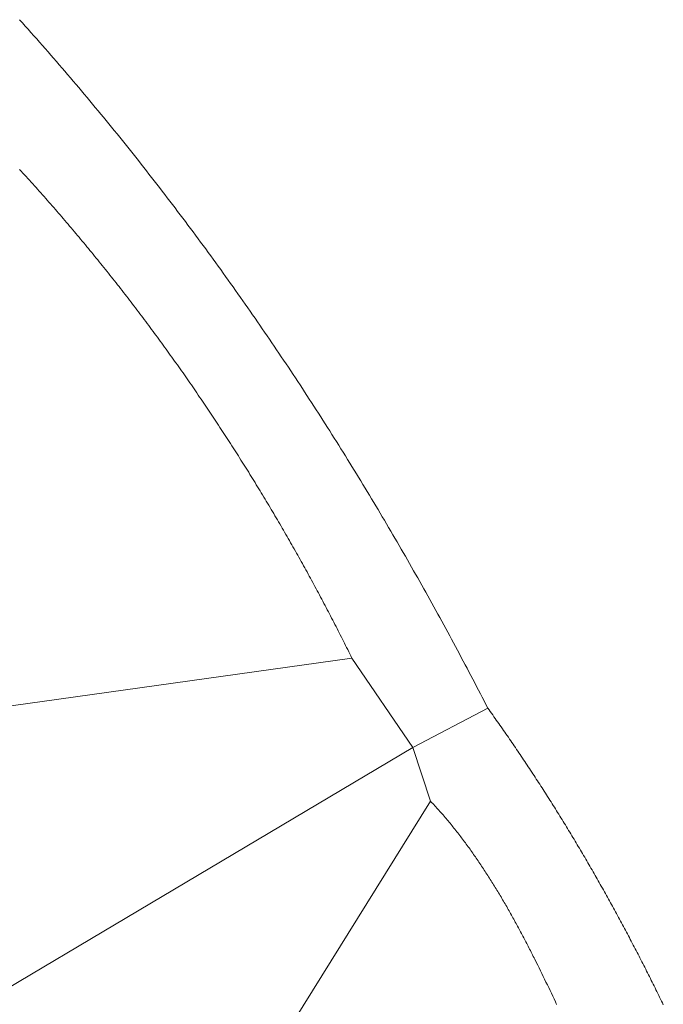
# Model space of a CAD drawing. Header units: millimetres. Extents: x -97041 to 284557, y -33528 to 335809.
# Tile 32 of 36: x 236012 to 262447, y 67992 to 108409. Entities that reach past the tile are written whole.
import ezdxf

# ---------------------------------------------------------------- set-up
doc = ezdxf.new("R2010")
doc.units = ezdxf.units.MM
doc.layers.add('GREEN', color=3, linetype='Continuous', lineweight=18)

msp = doc.modelspace()

# ---------------------------------------------------------------- linework, layer by layer
at = {"layer": 'GREEN'}
for points in [[(236005.213, 108409.404), (236123.224, 108278.207), (236241.023, 108146.837), (236358.61, 108015.296), (236475.985, 107883.585), (236593.148, 107751.704), (236710.099, 107619.654), (236826.838, 107487.436), (236943.365, 107355.05), (237059.681, 107222.499), (237175.784, 107089.782), (237291.675, 106956.901), (237407.354, 106823.855), (237522.822, 106690.647), (237638.077, 106557.277), (237753.12, 106423.745), (237867.952, 106290.053), (237982.571, 106156.202), (238096.978, 106022.192), (238211.174, 105888.024), (238325.158, 105753.699), (238438.929, 105619.217), (238552.489, 105484.581), (238665.836, 105349.79), (238778.972, 105214.845), (238891.896, 105079.747), (239004.607, 104944.498), (239117.107, 104809.097), (239229.395, 104673.546), (239341.471, 104537.846), (239453.335, 104401.997), (239564.987, 104266), (239676.427, 104129.857), (239787.655, 103993.567), (239898.671, 103857.132), (240009.475, 103720.553), (240120.067, 103583.83), (240230.447, 103446.965), (240340.616, 103309.957), (240450.572, 103172.809), (240560.316, 103035.52), (240669.848, 102898.093), (240779.169, 102760.526), (240888.277, 102622.823), (240997.174, 102484.982), (241105.858, 102347.005), (241214.331, 102208.894), (241322.592, 102070.648), (241430.64, 101932.268), (241538.477, 101793.756), (241646.102, 101655.113), (241753.514, 101516.338), (241860.715, 101377.434), (241967.704, 101238.4), (242074.481, 101099.238), (242181.046, 100959.948), (242287.399, 100820.532), (242393.54, 100680.99), (242499.47, 100541.323), (242605.187, 100401.531), (242710.692, 100261.617), (242815.985, 100121.58), (242921.067, 99981.421), (243025.936, 99841.142), (243130.593, 99700.743), (243235.039, 99560.224), (243339.273, 99419.588), (243443.294, 99278.834), (243547.104, 99137.963), (243650.701, 98996.977), (243754.087, 98855.876), (243857.261, 98714.661), (243960.223, 98573.333), (244062.973, 98431.892), (244165.511, 98290.34), (244267.837, 98148.678), (244369.951, 98006.905), (244471.853, 97865.024), (244573.543, 97723.034), (244675.022, 97580.937), (244776.288, 97438.734), (244877.342, 97296.425), (244978.185, 97154.012), (245078.815, 97011.494), (245179.234, 96868.874), (245279.44, 96726.151), (245379.435, 96583.327), (245479.218, 96440.403), (245578.789, 96297.378), (245678.148, 96154.255), (245777.294, 96011.034), (245876.229, 95867.716), (245974.953, 95724.302), (246073.464, 95580.792), (246171.763, 95437.187), (246269.85, 95293.489), (246367.725, 95149.697), (246465.389, 95005.814), (246562.84, 94861.839), (246660.08, 94717.774), (246757.107, 94573.62), (246853.923, 94429.376), (246950.526, 94285.045), (247046.918, 94140.627), (247143.098, 93996.122), (247239.066, 93851.533), (247334.822, 93706.859), (247430.366, 93562.101), (247525.698, 93417.26), (247620.818, 93272.337), (247715.726, 93127.334), (247810.423, 92982.249), (247904.907, 92837.086), (247999.179, 92691.844), (248093.24, 92546.524), (248187.088, 92401.127), (248280.725, 92255.654), (248374.15, 92110.106), (248467.363, 91964.484), (248560.363, 91818.788), (248653.152, 91673.019), (248745.729, 91527.179), (248838.094, 91381.267), (248930.248, 91235.286), (249022.189, 91089.235), (249113.918, 90943.115), (249205.435, 90796.928), (249296.741, 90650.675), (249387.834, 90504.355), (249478.716, 90357.97), (249569.386, 90211.521), (249659.843, 90065.008), (249750.089, 89918.433), (249840.123, 89771.796), (249929.945, 89625.098), (250019.555, 89478.341), (250108.953, 89331.524), (250198.14, 89184.648), (250287.114, 89037.715), (250375.876, 88890.726), (250464.427, 88743.681), (250552.765, 88596.58), (250640.892, 88449.426), (250728.806, 88302.218), (250816.509, 88154.958), (250904, 88007.646), (250991.279, 87860.284), (251078.346, 87712.871), (251165.201, 87565.41), (251251.844, 87417.9), (251338.276, 87270.343), (251424.495, 87122.739), (251510.502, 86975.089), (251596.298, 86827.395), (251681.882, 86679.657), (251767.253, 86531.875), (251852.413, 86384.052), (251937.361, 86236.186), (252022.097, 86088.28), (252106.621, 85940.335), (252190.933, 85792.35), (252275.033, 85644.327), (252358.921, 85496.267), (252442.598, 85348.17), (252526.062, 85200.038), (252609.315, 85051.872), (252692.355, 84903.671), (252775.184, 84755.437), (252857.801, 84607.171), (252940.206, 84458.874), (253022.399, 84310.546), (253104.38, 84162.188), (253186.149, 84013.802), (253267.707, 83865.387), (253349.052, 83716.946), (253430.185, 83568.478), (253511.107, 83419.985), (253591.817, 83271.467), (253672.314, 83122.925), (253752.6, 82974.361), (253832.674, 82825.774), (253912.536, 82677.166), (253992.186, 82528.537), (254071.624, 82379.89), (254150.851, 82231.223), (254229.865, 82082.538), (254308.668, 81933.837), (254387.258, 81785.119), (254465.637, 81636.386), (254543.804, 81487.638), (254621.759, 81338.877), (254699.502, 81190.103), (254777.033, 81041.317), (254854.352, 80892.52), (254931.459, 80743.713), (255008.355, 80594.896), (255085.038, 80446.07), (255161.51, 80297.237), (255237.769, 80148.397)], [(249656.016, 82204.832), (249613.338, 82291.303), (249570.544, 82377.766), (249527.635, 82464.222), (249484.61, 82550.67), (249441.469, 82637.109), (249398.213, 82723.54), (249354.842, 82809.962), (249311.356, 82896.375), (249267.755, 82982.778), (249224.039, 83069.17), (249180.208, 83155.552), (249136.263, 83241.924), (249092.203, 83328.283), (249048.028, 83414.632), (249003.74, 83500.968), (248959.337, 83587.292), (248914.82, 83673.603), (248870.189, 83759.9), (248825.444, 83846.184), (248780.585, 83932.455), (248735.613, 84018.711), (248690.527, 84104.952), (248645.328, 84191.178), (248600.015, 84277.389), (248554.589, 84363.584), (248509.05, 84449.762), (248463.398, 84535.925), (248417.634, 84622.07), (248371.756, 84708.197), (248325.766, 84794.308), (248279.663, 84880.4), (248233.448, 84966.473), (248187.121, 85052.528), (248140.682, 85138.563), (248094.13, 85224.579), (248047.466, 85310.575), (248000.691, 85396.55), (247953.804, 85482.505), (247906.805, 85568.438), (247859.694, 85654.35), (247812.473, 85740.24), (247765.14, 85826.108), (247717.695, 85911.954), (247670.14, 85997.776), (247622.474, 86083.575), (247574.696, 86169.35), (247526.809, 86255.101), (247478.81, 86340.827), (247430.701, 86426.528), (247382.482, 86512.205), (247334.152, 86597.855), (247285.712, 86683.48), (247237.162, 86769.078), (247188.502, 86854.649), (247139.732, 86940.193), (247090.853, 87025.709), (247041.864, 87111.198), (246992.765, 87196.658), (246943.557, 87282.09), (246894.24, 87367.492), (246844.814, 87452.865), (246795.278, 87538.208), (246745.634, 87623.521), (246695.88, 87708.804), (246646.018, 87794.055), (246596.048, 87879.275), (246545.969, 87964.463), (246495.781, 88049.62), (246445.485, 88134.744), (246395.081, 88219.834), (246344.569, 88304.892), (246293.95, 88389.916), (246243.222, 88474.906), (246192.386, 88559.862), (246141.443, 88644.783), (246090.393, 88729.669), (246039.235, 88814.519), (245987.97, 88899.333), (245936.597, 88984.112), (245885.118, 89068.853), (245833.532, 89153.558), (245781.838, 89238.225), (245730.039, 89322.854), (245678.132, 89407.445), (245626.119, 89491.998), (245574, 89576.512), (245521.774, 89660.986), (245469.443, 89745.421), (245417.005, 89829.816), (245364.461, 89914.17), (245311.812, 89998.484), (245259.057, 90082.756), (245206.196, 90166.987), (245153.23, 90251.175), (245100.158, 90335.322), (245046.981, 90419.426), (244993.699, 90503.487), (244940.313, 90587.504), (244886.821, 90671.477), (244833.224, 90755.407), (244779.523, 90839.291), (244725.717, 90923.131), (244671.806, 91006.925), (244617.791, 91090.674), (244563.672, 91174.377), (244509.449, 91258.033), (244455.122, 91341.642), (244400.691, 91425.204), (244346.156, 91508.718), (244291.517, 91592.185), (244236.775, 91675.602), (244181.93, 91758.972), (244126.981, 91842.292), (244071.929, 91925.562), (244016.773, 92008.783), (243961.515, 92091.954), (243906.154, 92175.074), (243850.69, 92258.142), (243795.123, 92341.16), (243739.454, 92424.125), (243683.682, 92507.039), (243627.808, 92589.9), (243571.832, 92672.708), (243515.754, 92755.463), (243459.573, 92838.164), (243403.291, 92920.811), (243346.907, 93003.403), (243290.422, 93085.941), (243233.834, 93168.424), (243177.146, 93250.851), (243120.356, 93333.222), (243063.464, 93415.537), (243006.472, 93497.795), (242949.379, 93579.996), (242892.185, 93662.14), (242834.89, 93744.225), (242777.494, 93826.253), (242719.998, 93908.222), (242662.401, 93990.132), (242604.704, 94071.983), (242546.907, 94153.773), (242489.01, 94235.504), (242431.013, 94317.175), (242372.916, 94398.784), (242314.719, 94480.332), (242256.422, 94561.819), (242198.026, 94643.244), (242139.531, 94724.606), (242080.936, 94805.906), (242022.242, 94887.142), (241963.449, 94968.315), (241904.557, 95049.424), (241845.566, 95130.469), (241786.476, 95211.449), (241727.288, 95292.364), (241668.001, 95373.214), (241608.616, 95453.998), (241549.132, 95534.715), (241489.55, 95615.367), (241429.87, 95695.951), (241370.093, 95776.468), (241310.217, 95856.917), (241250.243, 95937.299), (241190.172, 96017.612), (241130.004, 96097.856), (241069.738, 96178.031), (241009.375, 96258.136), (240948.914, 96338.172), (240888.356, 96418.137), (240827.702, 96498.031), (240766.951, 96577.855), (240706.103, 96657.606), (240645.158, 96737.287), (240584.117, 96816.894), (240522.979, 96896.43), (240461.745, 96975.892), (240400.415, 97055.281), (240338.989, 97134.596), (240277.466, 97213.837), (240215.849, 97293.004), (240154.135, 97372.096), (240092.325, 97451.112), (240030.421, 97530.053), (239968.42, 97608.918), (239906.325, 97687.707), (239844.134, 97766.419), (239781.848, 97845.054), (239719.468, 97923.611), (239656.992, 98002.09), (239594.422, 98080.491), (239531.757, 98158.814), (239468.998, 98237.057), (239406.144, 98315.221), (239343.196, 98393.305), (239280.154, 98471.31), (239217.018, 98549.233), (239153.788, 98627.076), (239090.464, 98704.837), (239027.046, 98782.517), (238963.534, 98860.114), (238899.93, 98937.63), (238836.232, 99015.062), (238772.44, 99092.411), (238708.555, 99169.677), (238644.578, 99246.859), (238580.507, 99323.956), (238516.344, 99400.969), (238452.088, 99477.897), (238387.739, 99554.739), (238323.298, 99631.495), (238258.764, 99708.166), (238194.139, 99784.749), (238129.421, 99861.246), (238064.611, 99937.655), (237999.709, 100013.977), (237934.715, 100090.21), (237869.63, 100166.355), (237804.453, 100242.411), (237739.184, 100318.378), (237673.824, 100394.255), (237608.373, 100470.043), (237542.831, 100545.74), (237477.198, 100621.346), (237411.474, 100696.861), (237345.659, 100772.284), (237279.753, 100847.616), (237213.757, 100922.856), (237147.67, 100998.002), (237081.493, 101073.056), (237015.226, 101148.016), (236948.868, 101222.883), (236882.421, 101297.655), (236815.883, 101372.333), (236749.256, 101446.916), (236682.539, 101521.404), (236615.733, 101595.796), (236548.837, 101670.092), (236481.852, 101744.292), (236414.777, 101818.394), (236347.614, 101892.4), (236280.361, 101966.308), (236213.02, 102040.118), (236145.59, 102113.83), (236078.071, 102187.443), (236010.463, 102260.957)], [(249656.016, 82204.832), (234967.191, 80148.397)], [(252153.116, 78532.626), (249656.016, 82204.832)], [(255237.769, 80148.397), (252153.116, 78532.626)], [(255237.769, 80148.397), (255288.09, 80078.492), (255338.324, 80008.535), (255388.471, 79938.526), (255438.532, 79868.464), (255488.508, 79798.35), (255538.397, 79728.184), (255588.2, 79657.966), (255637.917, 79587.695), (255687.549, 79517.373), (255737.095, 79447), (255786.556, 79376.574), (255835.931, 79306.097), (255885.221, 79235.569), (255934.425, 79164.989), (255983.545, 79094.358), (256032.579, 79023.676), (256081.529, 78952.943), (256130.394, 78882.158), (256179.174, 78811.323), (256227.869, 78740.437), (256276.48, 78669.5), (256325.007, 78598.513), (256373.449, 78527.475), (256421.808, 78456.387), (256470.082, 78385.248), (256518.272, 78314.06), (256566.378, 78242.821), (256614.401, 78171.532), (256662.34, 78100.193), (256710.195, 78028.804), (256757.967, 77957.366), (256805.655, 77885.877), (256853.261, 77814.34), (256900.783, 77742.753), (256948.222, 77671.116), (256995.578, 77599.43), (257042.851, 77527.695), (257090.042, 77455.911), (257137.15, 77384.078), (257184.175, 77312.196), (257231.118, 77240.266), (257277.979, 77168.286), (257324.757, 77096.258), (257371.454, 77024.182), (257418.068, 76952.057), (257464.6, 76879.883), (257511.051, 76807.662), (257557.42, 76735.392), (257603.707, 76663.074), (257649.913, 76590.709), (257696.037, 76518.295), (257742.08, 76445.834), (257788.042, 76373.325), (257833.923, 76300.769), (257879.723, 76228.165), (257925.442, 76155.514), (257971.08, 76082.815), (258016.638, 76010.07), (258062.114, 75937.277), (258107.511, 75864.437), (258152.827, 75791.551), (258198.063, 75718.617), (258243.218, 75645.637), (258288.294, 75572.61), (258333.29, 75499.537), (258378.206, 75426.417), (258423.042, 75353.251), (258467.798, 75280.039), (258512.475, 75206.781), (258557.072, 75133.476), (258601.59, 75060.126), (258646.029, 74986.73), (258690.389, 74913.288), (258734.669, 74839.801), (258778.871, 74766.268), (258822.994, 74692.689), (258867.038, 74619.065), (258911.004, 74545.396), (258954.891, 74471.682), (258998.7, 74397.922), (259042.43, 74324.118), (259086.082, 74250.268), (259129.656, 74176.374), (259173.152, 74102.435), (259216.57, 74028.452), (259259.911, 73954.424), (259303.173, 73880.352), (259346.358, 73806.235), (259389.466, 73732.074), (259432.496, 73657.869), (259475.449, 73583.62), (259518.325, 73509.327), (259561.123, 73434.991), (259603.845, 73360.61), (259646.49, 73286.186), (259689.058, 73211.718), (259731.549, 73137.207), (259773.964, 73062.652), (259816.303, 72988.055), (259858.565, 72913.414), (259900.751, 72838.729), (259942.86, 72764.002), (259984.894, 72689.232), (260026.851, 72614.42), (260068.733, 72539.564), (260110.539, 72464.666), (260152.27, 72389.726), (260193.925, 72314.743), (260235.504, 72239.718), (260277.008, 72164.65), (260318.437, 72089.54), (260359.791, 72014.389), (260401.07, 71939.195), (260442.274, 71863.96), (260483.403, 71788.683), (260524.457, 71713.364), (260565.437, 71638.003), (260606.342, 71562.602), (260647.173, 71487.158), (260687.93, 71411.674), (260728.612, 71336.148), (260769.22, 71260.582), (260809.755, 71184.974), (260850.215, 71109.325), (260890.602, 71033.636), (260930.915, 70957.906), (260971.154, 70882.135), (261011.32, 70806.324), (261051.413, 70730.473), (261091.432, 70654.581), (261131.378, 70578.649), (261171.251, 70502.677), (261211.051, 70426.664), (261250.779, 70350.612), (261290.433, 70274.52), (261330.015, 70198.388), (261369.524, 70122.217), (261408.961, 70046.006), (261448.326, 69969.756), (261487.618, 69893.466), (261526.838, 69817.137), (261565.986, 69740.769), (261605.063, 69664.361), (261644.067, 69587.915), (261683, 69511.43), (261721.861, 69434.906), (261760.65, 69358.343), (261799.369, 69281.742), (261838.015, 69205.103), (261876.591, 69128.424), (261915.095, 69051.708), (261953.529, 68974.953), (261991.892, 68898.161), (262030.183, 68821.33), (262068.405, 68744.461), (262106.555, 68667.554), (262144.635, 68590.61), (262182.645, 68513.628), (262220.584, 68436.609), (262258.453, 68359.552), (262296.253, 68282.457), (262333.982, 68205.326), (262371.641, 68128.157), (262409.23, 68050.951), (262446.75, 67973.708)], [(252153.116, 78532.626), (223216.131, 61346.701)], [(252887.557, 76329.302), (252153.116, 78532.626)], [(252887.557, 76329.302), (243192.933, 60759.148)], [(258066.337, 67984.81), (258012.159, 68100.471), (257957.817, 68216.019), (257903.307, 68331.454), (257848.628, 68446.771), (257793.777, 68561.969), (257738.752, 68677.045), (257683.55, 68791.996), (257628.168, 68906.819), (257572.604, 69021.513), (257516.855, 69136.074), (257460.92, 69250.5), (257404.794, 69364.788), (257345.814, 69484.317), (257286.615, 69603.684), (257227.191, 69722.88), (257167.535, 69841.896), (257137.617, 69901.333), (257107.638, 69960.723), (257077.598, 70020.064), (257047.495, 70079.354), (257017.328, 70138.593), (256987.097, 70197.779), (256956.801, 70256.912), (256926.438, 70315.991), (256896.008, 70375.013), (256865.51, 70433.979), (256834.942, 70492.887), (256804.305, 70551.737), (256773.597, 70610.526), (256742.817, 70669.254), (256711.964, 70727.921), (256681.038, 70786.524), (256650.037, 70845.062), (256618.961, 70903.536), (256587.809, 70961.943), (256556.579, 71020.282), (256525.272, 71078.554), (256493.885, 71136.755), (256462.418, 71194.886), (256430.87, 71252.945), (256399.241, 71310.931), (256367.529, 71368.843), (256335.733, 71426.681), (256303.853, 71484.442), (256271.887, 71542.126), (256239.835, 71599.732), (256207.696, 71657.259), (256175.469, 71714.705), (256143.152, 71772.07), (256110.746, 71829.352), (256078.249, 71886.551), (256045.66, 71943.665), (256012.979, 72000.694), (255980.203, 72057.636), (255947.334, 72114.49), (255914.369, 72171.254), (255881.307, 72227.929), (255848.149, 72284.513), (255814.892, 72341.005), (255781.536, 72397.404), (255748.08, 72453.708), (255714.524, 72509.917), (255680.865, 72566.029), (255647.104, 72622.044), (255613.24, 72677.961), (255579.27, 72733.777), (255545.196, 72789.493), (255511.015, 72845.107), (255476.727, 72900.619), (255442.331, 72956.026), (255407.825, 73011.328), (255373.21, 73066.525), (255338.484, 73121.614), (255303.646, 73176.594), (255268.696, 73231.466), (255233.632, 73286.227), (255198.453, 73340.877), (255163.159, 73395.414), (255127.749, 73449.837), (255092.222, 73504.146), (255056.576, 73558.339), (255020.811, 73612.416), (254984.927, 73666.374), (254948.921, 73720.213), (254912.794, 73773.933), (254876.544, 73827.531), (254840.171, 73881.007), (254803.673, 73934.36), (254767.049, 73987.588), (254730.3, 74040.691), (254693.423, 74093.668), (254656.418, 74146.517), (254619.284, 74199.237), (254582.02, 74251.828), (254544.625, 74304.288), (254507.098, 74356.616), (254469.439, 74408.811), (254431.646, 74460.872), (254393.719, 74512.798), (254355.656, 74564.588), (254317.457, 74616.24), (254279.121, 74667.755), (254240.646, 74719.13), (254202.033, 74770.365), (254163.28, 74821.458), (254124.386, 74872.408), (254085.35, 74923.215), (254046.171, 74973.877), (254006.849, 75024.394), (253967.382, 75074.763), (253927.77, 75124.985), (253888.012, 75175.057), (253848.106, 75224.98), (253808.052, 75274.751), (253767.85, 75324.37), (253727.497, 75373.836), (253686.994, 75423.147), (253646.338, 75472.303), (253605.53, 75521.302), (253564.569, 75570.144), (253523.453, 75618.827), (253482.182, 75667.35), (253440.754, 75715.713), (253399.169, 75763.913), (253357.426, 75811.951), (253315.524, 75859.825), (253273.462, 75907.533), (253231.239, 75955.075), (253188.855, 76002.451), (253146.307, 76049.657), (253103.597, 76096.695), (253060.721, 76143.561), (253017.681, 76190.257), (252974.474, 76236.779), (252931.1, 76283.128), (252887.557, 76329.302)]]:
    msp.add_lwpolyline(points, dxfattribs=at)

doc.saveas('drawing.dxf')
